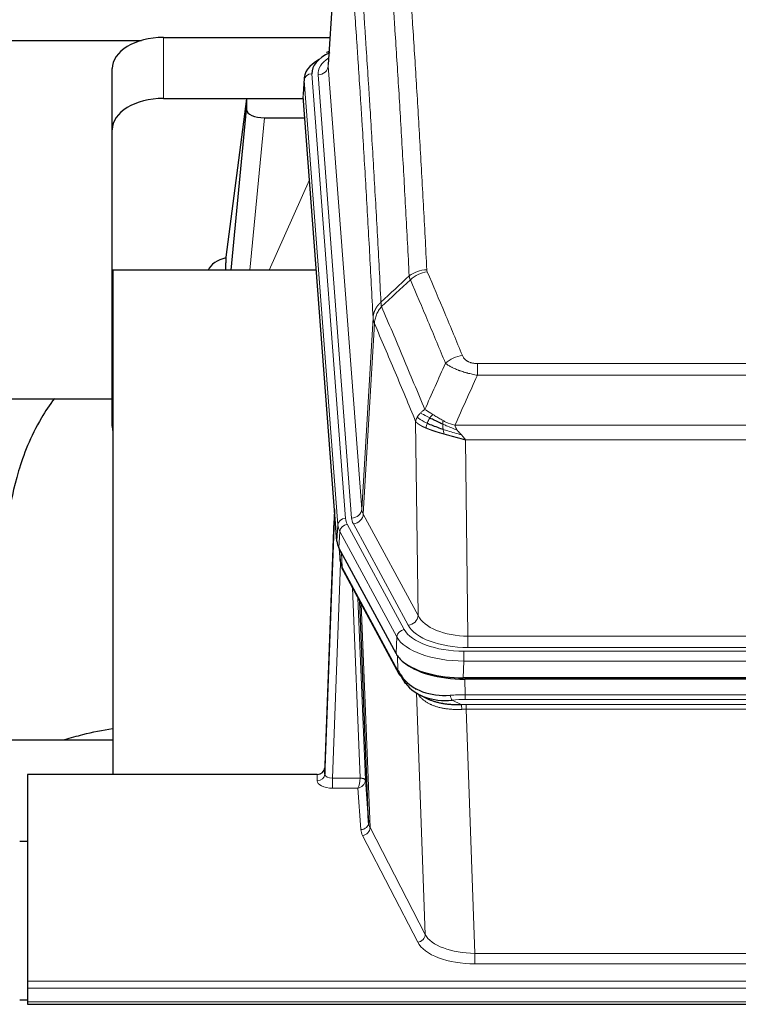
# Model space of a CAD drawing. Header units: inches. Extents: x 0 to 23760, y -13 to 16800.
# Tile 172 of 204: x 17453 to 17733, y 14093 to 14477. Entities that reach past the tile are written whole.
import ezdxf

# ---------------------------------------------------------------- set-up
doc = ezdxf.new("R2010")
doc.units = ezdxf.units.IN
doc.layers.add('254', color=7, linetype='Continuous', true_color=0xffffff)

msp = doc.modelspace()

# ---------------------------------------------------------------- linework, layer by layer
at = {"layer": '254', "color": 2, "linetype": 'Continuous', "lineweight": 25}
for p, q in [((17578.705, 14546.462), (17573.454, 14459.826)), ((17334.46, 14469.221), (17500.648, 14469.221)), ((17509.276, 14470.425), (17574.097, 14470.425)), ((17573.766, 14464.969), (17572.823, 14464.533)), ((17489.276, 14434.449), (17489.276, 14458.251)), ((17564.076, 14454.476), (17563.695, 14448.193)), ((17509.276, 14446.623), (17563.761, 14446.623)), ((17541.586, 14446.534), (17533.538, 14384.748)), ((17563.769, 14446.534), (17541.586, 14446.534)), ((17541.586, 14446.534), (17541.586, 14442.303)), ((17576.818, 14273.956), (17563.701, 14447.41)), ((17535.676, 14379.646), (17541.586, 14442.303)), ((17548.56, 14439.083), (17564.33, 14439.083)), ((17489.276, 14318.795), (17489.276, 14434.449)), ((17533.537, 14384.741), (17533.538, 14384.748)), ((17533.537, 14384.741), (17533.537, 14382.556)), ((17489.563, 14379.646), (17489.563, 14183.079)), ((17568.832, 14379.646), (17489.563, 14379.646)), ((17417.581, 14329.567), (17489.311, 14329.567)), ((17575.882, 14286.338), (17572.124, 14185.699)), ((17572.113, 14183.162), (17575.802, 14281.944)), ((17599.857, 14230.164), (17577.603, 14271.379)), ((17577.731, 14271.142), (17578.094, 14266.34)), ((17578.087, 14266.454), (17577.917, 14270.798)), ((17578.087, 14266.454), (17578.094, 14266.34)), ((17579.232, 14262.544), (17600.979, 14222.269)), ((17589.138, 14164.334), (17585.711, 14250.544)), ((17842.426, 14220.726), (17626.019, 14220.726)), ((17841.834, 14220.245), (17626.611, 14220.245)), ((17609.12, 14214.093), (17611.864, 14212.706)), ((17489.56, 14196.417), (17417.564, 14196.417)), ((17572.124, 14185.699), (17572.113, 14183.162)), ((17456.223, 14183.077), (17456.223, 14102.443)), ((17569.125, 14183.077), (17456.223, 14183.077)), ((17587.91, 14180.952), (17589.138, 14164.334)), ((17456.223, 14156.879), (17453.223, 14156.879)), ((17456.223, 14102.443), (17456.223, 14099.709)), ((17456.223, 14099.709), (17456.223, 14094.461)), ((17453.239, 14095.144), (17456.224, 14095.144)), ((17456.223, 14094.461), (17456.223, 14093.446)), ((17456.223, 14093.446), (18013.223, 14093.446))]:
    msp.add_line(p, q, dxfattribs=at)
at = {"layer": '254', "color": 110, "linetype": 'Continuous', "lineweight": 13}
for p, q in [((17578.707, 14545.84), (17573.459, 14459.251)), ((17509.276, 14446.623), (17509.276, 14470.425)), ((17573.459, 14459.251), (17586.525, 14286.478)), ((17564.081, 14453.689), (17563.701, 14447.41)), ((17577.192, 14280.329), (17564.081, 14453.689)), ((17567.075, 14456.259), (17580.186, 14282.899)), ((17569.467, 14455.824), (17582.533, 14283.051)), ((17548.56, 14439.083), (17542.953, 14379.647)), ((17550.365, 14379.647), (17566.161, 14414.869)), ((17586.525, 14286.478), (17590.902, 14361.154)), ((17591.458, 14358.821), (17587.106, 14284.569)), ((17631.551, 14343.273), (17836.894, 14343.273)), ((17631.551, 14338.71), (17631.551, 14343.273)), ((17836.894, 14338.71), (17631.551, 14338.71)), ((17608.458, 14245.026), (17607.501, 14320.676)), ((17622.82, 14319.23), (17845.625, 14319.23)), ((17841.513, 14313.486), (17626.933, 14313.486)), ((17626.933, 14313.486), (17627.901, 14236.991)), ((17604.582, 14241.217), (17583.231, 14280.76)), ((17587.106, 14284.569), (17608.458, 14245.026)), ((17576.818, 14273.956), (17577.192, 14280.329)), ((17577.976, 14277.751), (17577.603, 14271.379)), ((17600.15, 14236.686), (17577.976, 14277.751)), ((17580.883, 14280.608), (17603.057, 14239.542)), ((17577.733, 14271.138), (17578.087, 14266.454)), ((17578.654, 14269.432), (17578.873, 14263.874)), ((17578.237, 14265.482), (17575.106, 14181.631)), ((17578.873, 14263.874), (17600.62, 14223.599)), ((17585.912, 14181.717), (17582.89, 14255.769)), ((17585.017, 14251.829), (17587.91, 14180.952)), ((17586.256, 14249.534), (17589.724, 14162.323)), ((17599.857, 14230.164), (17600.15, 14236.686)), ((17627.901, 14232.577), (17627.901, 14236.991)), ((17627.901, 14236.991), (17840.544, 14236.991)), ((17626.312, 14231.153), (17842.133, 14231.153)), ((17626.312, 14227.248), (17626.312, 14231.153)), ((17840.544, 14232.577), (17627.901, 14232.577)), ((17600.62, 14223.599), (17600.443, 14229.235)), ((17626.312, 14227.248), (17626.019, 14220.726)), ((17842.133, 14227.248), (17626.312, 14227.248)), ((17626.611, 14220.245), (17626.802, 14214.154)), ((17611.209, 14120.709), (17607.773, 14214.848)), ((17621.778, 14212.06), (17625.231, 14210.315)), ((17626.802, 14212.288), (17626.802, 14214.154)), ((17626.802, 14214.154), (17841.643, 14214.154)), ((17841.643, 14212.288), (17626.802, 14212.288)), ((17627.144, 14208.48), (17627.144, 14210.346)), ((17627.144, 14210.346), (17841.301, 14210.346)), ((17627.144, 14208.48), (17630.618, 14113.305)), ((17841.301, 14208.48), (17627.144, 14208.48)), ((17569.115, 14180.63), (17569.125, 14183.077)), ((17575.106, 14181.631), (17575.106, 14177.715)), ((17575.106, 14181.631), (17585.911, 14181.631)), ((17575.106, 14177.715), (17584.948, 14177.715)), ((17586.142, 14161.567), (17584.948, 14177.715)), ((17589.724, 14162.323), (17611.209, 14120.709)), ((17608.3, 14117.645), (17586.815, 14159.26)), ((17630.618, 14113.305), (17630.618, 14109.204)), ((17630.618, 14113.305), (17837.828, 14113.305)), ((17837.828, 14109.204), (17630.618, 14109.204)), ((17456.223, 14102.443), (18013.223, 14102.443)), ((17456.223, 14099.709), (18013.223, 14099.709)), ((17456.223, 14094.461), (18013.223, 14094.461))]:
    msp.add_line(p, q, dxfattribs=at)
at = {"layer": '254', "color": 2, "linetype": 'Continuous', "lineweight": 25}
for centre, major_axis, ratio, start_param, end_param in [((17509.276, 14458.251), (-20, 0), 0.608706, 4.712389, 6.2831853), ((17591.095, 14453.972), (-27.03, 0.194), 0.4633579, 5.618257, 6.3212481), ((17591.095, 14456.633), (-24.034, 0.016), 0.461198, 5.4992389, 6.318352), ((17574.08, 14461.81), (1.258, -2.724), 0.6272114, 2.6666598, 3.1415983), ((17509.276, 14434.449), (-20, 0), 0.608706, 4.712389, 6.2831853), ((17548.613, 14442.327), (7.027, 0.031), 0.4617281, 3.1395348, 4.7027345), ((17536.417, 14377.567), (10.208, 0), 0.7029015, 1.8567446, 2.8477011), ((17536.417, 14186.177), (-10.152, 515.131), 0.0020796, 5.0973622, 5.1034662), ((17509.276, 14318.795), (-20, 0), 0.608706, 0, 0.1694742), ((17603.839, 14274.396), (27.037, 0.006), 0.4611335, 3.1763491, 3.3855005), ((17605.882, 14246.665), (-27.174, 22.247), 0.2659533, 0.2482949, 0.2802751), ((17604.732, 14275.941), (26.161, 11.46), 0.4493681, 3.0159633, 3.1613144), ((17582.585, 14264.765), (3.584, 1.776), 0.8816114, 2.7716102, 3.1419462), ((17626.077, 14233.211), (27.023, 0.034), 0.4619935, 3.3853572, 3.670307), ((17627.451, 14206.72), (-27.355, 20.182), 0.1876908, 0.3765826, 0.5974134), ((17626.637, 14232.72), (27.01, 0.015), 0.4618579, 3.6271853, 4.7111791), ((17626.077, 14233.211), (27.023, 0.034), 0.4619935, 3.670307, 4.7096668), ((17604.499, 14224.169), (3.52, 1.9), 0.8606628, 3.1415888, 3.5094104), ((17624.755, 14203.857), (-23.434, 19.972), 0.1471226, 0.3626514, 0.5834823), ((17606.275, 14221.488), (3.195, 2.407), 0.6715965, 2.6043549, 3.391291), ((17626.548, 14235.537), (25.329, 12.681), 0.6929209, 3.2824386, 4.1662755), ((17626.548, 14235.537), (23.359, 16.381), 0.7286412, 3.1732971, 4.057134), ((17604.376, 14213.997), (-3.388, -2.127), 0.8041825, 3.1410453, 3.3164277), ((17569.126, 14185.79), (3, 0.002), 0.9042699, 4.7116987, 6.2488686)]:
    msp.add_ellipse(centre, major_axis=major_axis, ratio=ratio, start_param=start_param, end_param=end_param, dxfattribs=at)
at = {"layer": '254', "color": 110, "linetype": 'Continuous', "lineweight": 13}
for centre, major_axis, ratio, start_param, end_param in [((17593.486, 14456.198), (-24.034, 0.016), 0.461198, 5.6862399, 6.318352), ((17569.467, 14459.372), (3.989, 0.302), 0.8864705, 4.6454478, 6.1638843), ((17567.075, 14453.598), (2.991, 0.226), 0.8864705, 1.5038552, 3.0222916), ((17611.856, 14371.525), (-9.987, -0.512), 0.8285973, 4.6699673, 5.4273767), ((17612.043, 14370.734), (-9.188, -3.948), 0.8056434, 4.3791539, 5.1247913), ((17625.704, 14338.272), (-9.245, -3.812), 0.7933159, 4.3962573, 5.1392153), ((17575.802, 14279.792), (0.214, 6.443), 0.0117452, 0.5090713, 1.2305416), ((17582.533, 14286.599), (3.989, 0.302), 0.8864705, 4.6454478, 6.1638843), ((17606.551, 14286.99), (20.038, 0.241), 0.4621297, 3.1708089, 3.3799603), ((17578.8, 14281.853), (2.998, -0.112), 0.4302668, 3.1576572, 3.7226285), ((17580.186, 14280.238), (2.991, 0.226), 0.8864705, 1.5038552, 3.0222916), ((17604.204, 14283.289), (24.033, 0.005), 0.4611335, 3.1763491, 3.3855005), ((17606.551, 14283.442), (24.033, 0.005), 0.4611335, 3.1763491, 3.3855005), ((17583.231, 14284.308), (3.52, 1.9), 0.8606628, 4.2773553, 5.7957917), ((17604.204, 14280.628), (-27.028, 0.171), 0.4605352, 0.0378207, 0.2469722), ((17580.883, 14277.947), (2.64, 1.425), 0.8606628, 1.1357626, 2.6541991), ((17605.882, 14246.665), (-27.538, 20.422), 0.1820491, 0.3394771, 0.3714575), ((17582.751, 14264.445), (3.52, 1.9), 0.8606628, 2.7414655, 3.1415888), ((17604.582, 14244.765), (3.52, 1.9), 0.8606628, 4.2773553, 5.7957917), ((17627.822, 14247.598), (-20.002, 0.126), 0.5302672, 0.2567917, 1.5781041), ((17603.057, 14236.881), (2.64, 1.425), 0.8606628, 1.1357626, 2.6541991), ((17626.364, 14242.25), (24.02, 0.03), 0.4619935, 3.3853572, 4.7096668), ((17627.822, 14244.05), (-24.002, 0.049), 0.477994, 0.2537759, 1.5750883), ((17626.364, 14239.589), (-27.018, 0.111), 0.4567867, 0.246464, 1.5707737), ((17604.499, 14224.169), (3.52, 1.9), 0.8606628, 2.7414655, 3.1415888), ((17627.451, 14206.72), (-27.015, 0.091), 0.2751837, 4.7373543, 4.9581852), ((17621.778, 14215.895), (-0.368, 3.983), 0.2964475, 2.0527062, 2.8396422), ((17627.451, 14202.884), (-23.017, 0.318), 0.4083138, 4.7462544, 4.9670852), ((17627.933, 14200.533), (-24.025, 0.387), 0.4081205, 4.7518285, 4.8316761), ((17625.231, 14206.479), (0.131, -3.998), 0.1099517, 2.0830946, 2.8518059), ((17627.933, 14196.698), (-20.023, 0.877), 0.5868265, 4.777515, 4.8573626), ((17569.115, 14183.253), (-3, 0.013), 0.8746179, 1.5745081, 3.1116779), ((17575.118, 14183.253), (3.004, 0.138), 0.5390598, 3.1127167, 4.683513), ((17584.948, 14180.339), (0.506, 2.997), 0.2740591, 3.694004, 5.2037138), ((17584.912, 14181.686), (-1.001, 0.011), 0.9036674, 3.0924533, 3.1882187), ((17585.911, 14180.77), (1.996, -0.13), 0.4297663, 0.0674602, 1.5988341), ((17585.912, 14180.856), (1.998, 0.082), 0.4302193, 0.0160628, 1.553239), ((17584.912, 14180.825), (2.996, 0.15), 0.8842154, 6.1784611, 6.2742266), ((17575.118, 14180.63), (6.003, 0.008), 0.4854373, 3.1388974, 4.7096937), ((17584.948, 14180.339), (2.669, 1.608), 0.8008031, 4.262859, 5.7725688), ((17586.142, 14164.191), (-2.992, -0.221), 0.8740585, 1.5062672, 3.1117425), ((17586.815, 14161.884), (-2.666, -1.376), 0.8484453, 1.1579292, 2.76165), ((17609.141, 14164.589), (-20.016, 0.121), 0.4848834, 0.0387668, 0.248091), ((17609.141, 14161.965), (-23.014, 0.002), 0.4845187, 0.0358431, 0.2451673), ((17608.3, 14120.269), (-2.666, -1.376), 0.8484453, 1.1579292, 2.76165), ((17630.624, 14122.979), (-20.013, 0.104), 0.483363, 0.2476114, 1.5729934), ((17630.624, 14120.355), (23.012, 0.004), 0.4845836, 3.3866449, 4.7120269)]:
    msp.add_ellipse(centre, major_axis=major_axis, ratio=ratio, start_param=start_param, end_param=end_param, dxfattribs=at)
for points, knots in [([(17599.897, 14562.466), (17600.455, 14555.846), (17601.555, 14542.356), (17603.163, 14521.372), (17604.205, 14506.882), (17604.976, 14495.828), (17605.358, 14490.254), (17605.737, 14484.609), (17605.988, 14480.831), (17606.113, 14478.934), (17606.737, 14469.409), (17607.228, 14461.668), (17607.953, 14449.873), (17608.193, 14445.911), (17608.669, 14437.928), (17608.905, 14433.907), (17609.607, 14421.754), (17610.528, 14405.312), (17611.418, 14388.393), (17611.856, 14379.815)], [0, 0, 0, 0, 0.125, 0.25, 0.375, 0.375, 0.4375, 0.46875, 0.46875, 0.5, 0.5, 0.625, 0.625, 0.6875, 0.6875, 0.75, 0.75, 0.875, 1, 1, 1, 1]), ([(17604.988, 14377.438), (17604.55, 14386.007), (17603.658, 14402.906), (17602.736, 14419.328), (17602.033, 14431.467), (17601.797, 14435.483), (17601.321, 14443.457), (17601.081, 14447.414), (17600.354, 14459.195), (17599.862, 14466.928), (17599.238, 14476.441), (17599.113, 14478.336), (17598.861, 14482.11), (17598.482, 14487.748), (17598.099, 14493.315), (17597.328, 14504.357), (17596.284, 14518.829), (17594.674, 14539.79), (17593.572, 14553.264), (17593.014, 14559.877)], [0, 0, 0, 0, 0.125, 0.25, 0.25, 0.3125, 0.3125, 0.375, 0.375, 0.5, 0.5, 0.53125, 0.53125, 0.5625, 0.625, 0.625, 0.75, 0.875, 1, 1, 1, 1]), ([(17581.762, 14552.456), (17582.334, 14545.765), (17583.461, 14532.123), (17585.106, 14510.881), (17586.173, 14496.202), (17586.961, 14484.999), (17587.352, 14479.348), (17587.804, 14472.671), (17587.996, 14469.791), (17588.124, 14467.867), (17588.188, 14466.903), (17588.507, 14462.073), (17588.887, 14456.23), (17589.325, 14449.33), (17589.511, 14446.355), (17589.635, 14444.368), (17589.697, 14443.372), (17590.253, 14434.394), (17591.226, 14418.186), (17592.637, 14393.134), (17593.545, 14375.938), (17593.991, 14367.216)], [0, 0, 0, 0, 0.125, 0.25, 0.375, 0.375, 0.4375, 0.46875, 0.484375, 0.484375, 0.5, 0.5, 0.5625, 0.59375, 0.609375, 0.609375, 0.625, 0.625, 0.75, 0.875, 1, 1, 1, 1]), ([(17590.902, 14361.154), (17590.457, 14369.849), (17589.551, 14386.99), (17588.144, 14411.965), (17587.174, 14428.122), (17586.62, 14437.073), (17586.558, 14438.066), (17586.434, 14440.047), (17586.248, 14443.013), (17585.812, 14449.892), (17585.433, 14455.718), (17585.115, 14460.533), (17585.051, 14461.494), (17584.924, 14463.413), (17584.732, 14466.284), (17584.281, 14472.941), (17583.891, 14478.575), (17583.105, 14489.746), (17582.042, 14504.382), (17580.401, 14525.563), (17579.277, 14539.168), (17578.707, 14545.84)], [0, 0, 0, 0, 0.125, 0.25, 0.375, 0.375, 0.390625, 0.390625, 0.40625, 0.4375, 0.5, 0.5, 0.515625, 0.515625, 0.53125, 0.5625, 0.625, 0.625, 0.75, 0.875, 1, 1, 1, 1]), ([(17612.043, 14379.02), (17611.987, 14379.151), (17611.944, 14379.282), (17611.881, 14379.547), (17611.863, 14379.68), (17611.856, 14379.815)], [0, 0, 0, 0, 0.5, 0.5, 1, 1, 1, 1]), ([(17612.043, 14379.02), (17614.329, 14373.679), (17616.61, 14368.292), (17620.025, 14360.144), (17621.163, 14357.417), (17623.435, 14351.939), (17624.57, 14349.189), (17625.704, 14346.428)], [0, 0, 0, 0, 0.5, 0.5, 0.75, 0.75, 1, 1, 1, 1]), ([(17619.124, 14343.37), (17617.989, 14346.129), (17616.852, 14348.876), (17614.577, 14354.349), (17613.438, 14357.074), (17610.019, 14365.215), (17607.735, 14370.597), (17605.447, 14375.933)], [0, 0, 0, 0, 0.25, 0.25, 0.5, 0.5, 1, 1, 1, 1]), ([(17590.902, 14361.154), (17590.903, 14361.169), (17590.905, 14361.199), (17590.908, 14361.244), (17590.911, 14361.289), (17590.915, 14361.334), (17590.918, 14361.379), (17590.922, 14361.423), (17590.927, 14361.468), (17590.931, 14361.513), (17590.936, 14361.558), (17590.941, 14361.602), (17590.947, 14361.647), (17590.952, 14361.692), (17590.958, 14361.736), (17590.964, 14361.781), (17590.971, 14361.826), (17590.977, 14361.87), (17590.984, 14361.915), (17590.991, 14361.959), (17590.998, 14362.004), (17591.006, 14362.048), (17591.014, 14362.093), (17591.022, 14362.137), (17591.03, 14362.181), (17591.039, 14362.226), (17591.048, 14362.27), (17591.057, 14362.314), (17591.066, 14362.358), (17591.076, 14362.403), (17591.086, 14362.447), (17591.096, 14362.491), (17591.106, 14362.535), (17591.117, 14362.579), (17591.128, 14362.623), (17591.139, 14362.667), (17591.15, 14362.711), (17591.162, 14362.755), (17591.174, 14362.798), (17591.186, 14362.842), (17591.198, 14362.886), (17591.211, 14362.929), (17591.224, 14362.973), (17591.237, 14363.016), (17591.25, 14363.06), (17591.264, 14363.103), (17591.278, 14363.147), (17591.292, 14363.19), (17591.306, 14363.233), (17591.321, 14363.276), (17591.336, 14363.32), (17591.351, 14363.363), (17591.366, 14363.406), (17591.381, 14363.449), (17591.397, 14363.492), (17591.413, 14363.534), (17591.43, 14363.577), (17591.446, 14363.62), (17591.463, 14363.662), (17591.48, 14363.705), (17591.497, 14363.747), (17591.515, 14363.79), (17591.532, 14363.832), (17591.55, 14363.874), (17591.568, 14363.917), (17591.587, 14363.959), (17591.606, 14364.001), (17591.624, 14364.043), (17591.644, 14364.085), (17591.663, 14364.126), (17591.683, 14364.168), (17591.702, 14364.21), (17591.722, 14364.251), (17591.743, 14364.293), (17591.763, 14364.334), (17591.784, 14364.375), (17591.811, 14364.429), (17591.845, 14364.494), (17591.886, 14364.57), (17591.927, 14364.647), (17591.97, 14364.723), (17592.013, 14364.799), (17592.057, 14364.875), (17592.102, 14364.95), (17592.148, 14365.025), (17592.194, 14365.099), (17592.241, 14365.174), (17592.289, 14365.247), (17592.338, 14365.321), (17592.387, 14365.394), (17592.437, 14365.467), (17592.488, 14365.54), (17592.54, 14365.612), (17592.592, 14365.683), (17592.645, 14365.755), (17592.699, 14365.826), (17592.754, 14365.896), (17592.809, 14365.967), (17592.865, 14366.036), (17592.922, 14366.106), (17592.98, 14366.175), (17593.038, 14366.243), (17593.097, 14366.311), (17593.156, 14366.379), (17593.217, 14366.446), (17593.278, 14366.513), (17593.339, 14366.579), (17593.401, 14366.645), (17593.464, 14366.71), (17593.528, 14366.775), (17593.592, 14366.84), (17593.657, 14366.904), (17593.723, 14366.967), (17593.789, 14367.03), (17593.856, 14367.093), (17593.923, 14367.155), (17593.969, 14367.196), (17593.991, 14367.216)], [0, 0, 0, 0, 0.0066687, 0.0133374, 0.0200061, 0.0266746, 0.0333432, 0.0400116, 0.0466801, 0.0533484, 0.0600168, 0.066685, 0.0733532, 0.0800214, 0.0866895, 0.0933575, 0.1000255, 0.1066935, 0.1133614, 0.1200292, 0.126697, 0.1333647, 0.1400324, 0.1467001, 0.1533676, 0.1600352, 0.1667026, 0.1733701, 0.1800374, 0.1867047, 0.193372, 0.2000392, 0.2067064, 0.2133735, 0.2200405, 0.2267075, 0.2333745, 0.2400414, 0.2467082, 0.253375, 0.2600418, 0.2667085, 0.2733751, 0.2800417, 0.2867082, 0.2933747, 0.3000412, 0.3067075, 0.3133739, 0.3200401, 0.3267064, 0.3333725, 0.3400387, 0.3467047, 0.3533708, 0.3600367, 0.3667026, 0.3733685, 0.3800343, 0.3867001, 0.3933658, 0.4000315, 0.4066971, 0.4133626, 0.4200281, 0.4266936, 0.433359, 0.4400243, 0.4466896, 0.4533549, 0.4600201, 0.4666852, 0.4733503, 0.4800154, 0.4866804, 0.4933453, 0.5000102, 0.5125098, 0.5250093, 0.5375088, 0.5500082, 0.5625077, 0.5750071, 0.5875066, 0.600006, 0.6125054, 0.6250049, 0.6375043, 0.6500037, 0.6625032, 0.6750026, 0.6875021, 0.7000016, 0.7125011, 0.7250006, 0.7375001, 0.7499997, 0.7624993, 0.7749989, 0.7874985, 0.7999982, 0.812498, 0.8249977, 0.8374975, 0.8499974, 0.8624973, 0.8749972, 0.8874972, 0.8999973, 0.9124974, 0.9249976, 0.9374978, 0.9499981, 0.9624985, 0.9749989, 0.9874994, 1, 1, 1, 1]), ([(17591.458, 14358.821), (17591.479, 14359.404), (17591.557, 14359.992), (17591.821, 14361.158), (17592.007, 14361.737), (17592.478, 14362.869), (17592.763, 14363.422), (17593.422, 14364.485), (17593.795, 14364.996), (17594.203, 14365.479)], [0, 0, 0, 0, 0.25, 0.25, 0.5, 0.5, 0.75, 0.75, 1, 1, 1, 1]), ([(17594.203, 14365.479), (17594.128, 14365.773), (17594.086, 14366.075), (17594.028, 14366.665), (17594.012, 14366.953), (17593.991, 14367.216)], [0, 0, 0, 0, 0.5, 0.5, 1, 1, 1, 1]), ([(17594.203, 14365.479), (17597.025, 14358.924), (17599.841, 14352.3), (17604.055, 14342.26), (17605.458, 14338.896), (17608.26, 14332.135), (17609.659, 14328.737), (17611.057, 14325.322)], [0, 0, 0, 0, 0.5, 0.5, 0.75, 0.75, 1, 1, 1, 1]), ([(17591.458, 14358.821), (17591.453, 14358.833), (17591.443, 14358.859), (17591.428, 14358.897), (17591.413, 14358.936), (17591.397, 14358.975), (17591.382, 14359.015), (17591.367, 14359.056), (17591.351, 14359.097), (17591.336, 14359.139), (17591.321, 14359.181), (17591.305, 14359.224), (17591.29, 14359.268), (17591.274, 14359.313), (17591.259, 14359.358), (17591.244, 14359.403), (17591.229, 14359.449), (17591.214, 14359.496), (17591.199, 14359.544), (17591.184, 14359.592), (17591.17, 14359.641), (17591.155, 14359.69), (17591.141, 14359.74), (17591.127, 14359.79), (17591.113, 14359.842), (17591.099, 14359.894), (17591.086, 14359.946), (17591.065, 14360.03), (17591.039, 14360.143), (17591.011, 14360.28), (17590.987, 14360.407), (17590.968, 14360.524), (17590.952, 14360.631), (17590.939, 14360.728), (17590.929, 14360.815), (17590.921, 14360.892), (17590.915, 14360.959), (17590.911, 14361.016), (17590.907, 14361.063), (17590.905, 14361.1), (17590.903, 14361.127), (17590.902, 14361.144), (17590.902, 14361.152), (17590.902, 14361.154)], [0, 0, 0, 0, 0.0155037, 0.0313049, 0.0474035, 0.0637997, 0.0804935, 0.097485, 0.1147743, 0.1323613, 0.1502462, 0.1684289, 0.1869096, 0.2056883, 0.224765, 0.2441397, 0.2638126, 0.2837835, 0.3040527, 0.32462, 0.3454856, 0.3666494, 0.3881116, 0.409872, 0.4319308, 0.454288, 0.4769435, 0.4998975, 0.5635611, 0.6228928, 0.6778927, 0.7285606, 0.7748966, 0.8169007, 0.8545729, 0.8879131, 0.9169214, 0.9415977, 0.9619421, 0.9779545, 0.989635, 0.9969835, 1, 1, 1, 1]), ([(17607.501, 14320.676), (17606.17, 14323.917), (17604.838, 14327.142), (17602.17, 14333.562), (17600.834, 14336.757), (17596.824, 14346.293), (17594.144, 14352.588), (17591.458, 14358.821)], [0, 0, 0, 0, 0.25, 0.25, 0.5, 0.5, 1, 1, 1, 1]), ([(17631.551, 14343.273), (17631.369, 14343.273), (17631.186, 14343.278), (17630.823, 14343.297), (17630.643, 14343.311), (17630.287, 14343.349), (17630.112, 14343.373), (17629.765, 14343.431), (17629.594, 14343.466), (17629.383, 14343.516), (17629.341, 14343.526), (17629.258, 14343.548), (17629.133, 14343.581), (17629.012, 14343.616), (17628.773, 14343.691), (17628.465, 14343.8), (17628.178, 14343.927), (17628.005, 14344.012), (17627.97, 14344.03), (17627.902, 14344.065), (17627.869, 14344.083), (17627.769, 14344.137), (17627.704, 14344.174), (17627.514, 14344.287), (17627.395, 14344.366), (17627.168, 14344.528), (17627.061, 14344.612), (17626.858, 14344.785), (17626.763, 14344.874), (17626.65, 14344.988), (17626.628, 14345.01), (17626.584, 14345.057), (17626.562, 14345.08), (17626.498, 14345.15), (17626.457, 14345.197), (17626.339, 14345.338), (17626.265, 14345.434), (17626.128, 14345.628), (17626.065, 14345.725), (17625.888, 14346.022), (17625.788, 14346.223), (17625.704, 14346.428)], [0, 0, 0, 0, 0.0625, 0.0625, 0.125, 0.125, 0.1875, 0.1875, 0.25, 0.25, 0.265625, 0.265625, 0.28125, 0.3125, 0.3125, 0.375, 0.4375, 0.4375, 0.453125, 0.453125, 0.46875, 0.46875, 0.5, 0.5, 0.5625, 0.5625, 0.625, 0.625, 0.6875, 0.6875, 0.703125, 0.703125, 0.71875, 0.71875, 0.75, 0.75, 0.8125, 0.8125, 0.875, 0.875, 1, 1, 1, 1]), ([(17631.551, 14338.71), (17631.217, 14338.77), (17630.883, 14338.834), (17630.22, 14338.967), (17629.892, 14339.037), (17628.916, 14339.254), (17628.279, 14339.41), (17627.576, 14339.599), (17627.498, 14339.62), (17627.343, 14339.663), (17627.265, 14339.685), (17627.034, 14339.75), (17626.881, 14339.794), (17626.426, 14339.927), (17625.831, 14340.11), (17625.258, 14340.302), (17624.837, 14340.449), (17624.629, 14340.523), (17624.423, 14340.599), (17624.287, 14340.649), (17624.219, 14340.675), (17623.613, 14340.905), (17623.106, 14341.116), (17622.386, 14341.439), (17622.154, 14341.548), (17621.815, 14341.714), (17621.704, 14341.77), (17621.486, 14341.882), (17621.378, 14341.938), (17620.851, 14342.22), (17620.463, 14342.448), (17619.748, 14342.906), (17619.422, 14343.137), (17619.124, 14343.37)], [0, 0, 0, 0, 0.0625, 0.0625, 0.125, 0.125, 0.25, 0.25, 0.265625, 0.265625, 0.28125, 0.28125, 0.3125, 0.3125, 0.375, 0.4375, 0.4375, 0.46875, 0.484375, 0.484375, 0.5, 0.5, 0.625, 0.625, 0.6875, 0.6875, 0.71875, 0.71875, 0.75, 0.75, 0.875, 0.875, 1, 1, 1, 1]), ([(17608.14, 14322.389), (17608.296, 14322.664), (17608.476, 14322.936), (17608.88, 14323.467), (17609.105, 14323.727), (17609.35, 14323.977)], [0, 0, 0, 0, 0.5, 0.5, 1, 1, 1, 1]), ([(17609.35, 14323.977), (17609.596, 14324.221), (17609.863, 14324.457), (17610.433, 14324.907), (17610.737, 14325.121), (17611.057, 14325.322)], [0, 0, 0, 0, 0.5, 0.5, 1, 1, 1, 1]), ([(17613.008, 14322.047), (17612.637, 14322.234), (17612.28, 14322.417), (17610.92, 14323.122), (17610.049, 14323.595), (17609.35, 14323.977)], [0, 0, 0, 0, 0.25, 0.25, 1, 1, 1, 1]), ([(17614.233, 14323.427), (17613.934, 14323.621), (17613.643, 14323.809), (17612.517, 14324.529), (17611.75, 14324.995), (17611.057, 14325.322)], [0, 0, 0, 0, 0.25, 0.25, 1, 1, 1, 1]), ([(17613.008, 14322.047), (17613.107, 14322.202), (17613.208, 14322.349), (17613.465, 14322.693), (17613.623, 14322.877), (17613.933, 14323.193), (17614.087, 14323.325), (17614.233, 14323.427)], [0, 0, 0, 0, 0.25, 0.25, 0.625, 0.625, 1, 1, 1, 1]), ([(17618.202, 14321.019), (17618.022, 14321.115), (17617.843, 14321.212), (17617.136, 14321.607), (17616.621, 14321.913), (17615.627, 14322.527), (17615.148, 14322.834), (17614.534, 14323.232), (17614.382, 14323.33), (17614.233, 14323.427)], [0, 0, 0, 0, 0.125, 0.125, 0.5, 0.5, 0.875, 0.875, 1, 1, 1, 1]), ([(17607.501, 14320.676), (17607.558, 14320.962), (17607.64, 14321.249), (17607.853, 14321.822), (17607.985, 14322.107), (17608.14, 14322.389)], [0, 0, 0, 0, 0.5, 0.5, 1, 1, 1, 1]), ([(17611.532, 14318.128), (17611.521, 14318.133), (17611.498, 14318.143), (17611.463, 14318.157), (17611.427, 14318.173), (17611.391, 14318.188), (17611.355, 14318.203), (17611.319, 14318.219), (17611.282, 14318.235), (17611.244, 14318.251), (17611.207, 14318.268), (17611.169, 14318.284), (17611.13, 14318.301), (17611.091, 14318.319), (17611.052, 14318.336), (17611.013, 14318.353), (17610.973, 14318.371), (17610.933, 14318.389), (17610.892, 14318.408), (17610.852, 14318.426), (17610.811, 14318.445), (17610.769, 14318.464), (17610.728, 14318.483), (17610.686, 14318.503), (17610.644, 14318.522), (17610.601, 14318.542), (17610.559, 14318.562), (17610.516, 14318.583), (17610.472, 14318.604), (17610.429, 14318.624), (17610.385, 14318.646), (17610.341, 14318.667), (17610.297, 14318.689), (17610.253, 14318.711), (17610.209, 14318.733), (17610.164, 14318.755), (17610.119, 14318.778), (17610.074, 14318.801), (17610.029, 14318.824), (17609.984, 14318.848), (17609.938, 14318.871), (17609.893, 14318.895), (17609.847, 14318.919), (17609.801, 14318.944), (17609.756, 14318.969), (17609.71, 14318.994), (17609.664, 14319.019), (17609.618, 14319.044), (17609.571, 14319.07), (17609.525, 14319.096), (17609.479, 14319.123), (17609.433, 14319.149), (17609.387, 14319.176), (17609.34, 14319.203), (17609.294, 14319.231), (17609.248, 14319.258), (17609.202, 14319.286), (17609.156, 14319.314), (17609.11, 14319.343), (17609.064, 14319.372), (17609.018, 14319.401), (17608.972, 14319.43), (17608.926, 14319.46), (17608.881, 14319.49), (17608.835, 14319.52), (17608.79, 14319.55), (17608.745, 14319.581), (17608.7, 14319.612), (17608.655, 14319.643), (17608.61, 14319.675), (17608.566, 14319.707), (17608.522, 14319.739), (17608.478, 14319.771), (17608.434, 14319.804), (17608.391, 14319.837), (17608.348, 14319.87), (17608.305, 14319.904), (17608.262, 14319.938), (17608.22, 14319.972), (17608.178, 14320.006), (17608.137, 14320.041), (17608.096, 14320.076), (17608.055, 14320.111), (17608.015, 14320.147), (17607.975, 14320.183), (17607.935, 14320.219), (17607.896, 14320.255), (17607.857, 14320.292), (17607.819, 14320.329), (17607.782, 14320.367), (17607.745, 14320.404), (17607.708, 14320.442), (17607.672, 14320.481), (17607.637, 14320.519), (17607.602, 14320.558), (17607.567, 14320.597), (17607.534, 14320.636), (17607.512, 14320.663), (17607.501, 14320.676)], [0, 0, 0, 0, 0.0060657, 0.012223, 0.0184718, 0.0248123, 0.0312443, 0.0377679, 0.0443831, 0.0510899, 0.0578883, 0.0647782, 0.0717598, 0.0788329, 0.0859977, 0.093254, 0.1006019, 0.1080414, 0.1155725, 0.1231952, 0.1309095, 0.1387154, 0.1466129, 0.1546019, 0.1626826, 0.1708549, 0.1791188, 0.1874742, 0.1959213, 0.20446, 0.2130903, 0.2218121, 0.2306256, 0.2395307, 0.2485274, 0.2576156, 0.2667955, 0.276067, 0.2854301, 0.2948848, 0.3044311, 0.314069, 0.3237985, 0.3336196, 0.3435324, 0.3535367, 0.3636326, 0.3738202, 0.3840993, 0.3944701, 0.4049324, 0.4154864, 0.426132, 0.4368691, 0.4476979, 0.4586183, 0.4696303, 0.480734, 0.4919292, 0.503216, 0.5145945, 0.5260645, 0.5376262, 0.5492795, 0.5610244, 0.5728609, 0.584789, 0.5968087, 0.60892, 0.621123, 0.6334175, 0.6458037, 0.6582815, 0.6708509, 0.6835119, 0.6962645, 0.7091087, 0.7220445, 0.735072, 0.748191, 0.7614017, 0.774704, 0.7880979, 0.8015834, 0.8151605, 0.8288293, 0.8425896, 0.8564416, 0.8703852, 0.8844204, 0.8985472, 0.9127656, 0.9270756, 0.9414773, 0.9559705, 0.9705554, 0.9852319, 1, 1, 1, 1]), ([(17612.023, 14319.974), (17611.588, 14320.177), (17611.178, 14320.381), (17609.648, 14321.197), (17608.752, 14321.805), (17608.14, 14322.389)], [0, 0, 0, 0, 0.25, 0.25, 1, 1, 1, 1]), ([(17611.532, 14318.128), (17611.568, 14318.308), (17611.611, 14318.513), (17611.716, 14318.959), (17611.779, 14319.201), (17611.905, 14319.623), (17611.961, 14319.797), (17612.023, 14319.974)], [0, 0, 0, 0, 0.375, 0.375, 0.75, 0.75, 1, 1, 1, 1]), ([(17612.023, 14319.974), (17612.053, 14320.062), (17612.086, 14320.151), (17612.22, 14320.508), (17612.333, 14320.779), (17612.583, 14321.307), (17612.719, 14321.565), (17612.91, 14321.889), (17612.959, 14321.969), (17613.008, 14322.047)], [0, 0, 0, 0, 0.125, 0.125, 0.5, 0.5, 0.875, 0.875, 1, 1, 1, 1]), ([(17618.052, 14319.65), (17618.05, 14319.805), (17618.052, 14319.952), (17618.065, 14320.296), (17618.081, 14320.479), (17618.129, 14320.792), (17618.162, 14320.921), (17618.202, 14321.019)], [0, 0, 0, 0, 0.25, 0.25, 0.625, 0.625, 1, 1, 1, 1]), ([(17623.691, 14317.332), (17622.28, 14317.854), (17620.844, 14318.437), (17618.973, 14319.242), (17618.509, 14319.445), (17618.052, 14319.65)], [0, 0, 0, 0, 0.75, 0.75, 1, 1, 1, 1]), ([(17618.22, 14317.589), (17618.208, 14317.676), (17618.197, 14317.764), (17618.152, 14318.117), (17618.123, 14318.385), (17618.079, 14318.911), (17618.064, 14319.168), (17618.054, 14319.493), (17618.053, 14319.572), (17618.052, 14319.65)], [0, 0, 0, 0, 0.125, 0.125, 0.5, 0.5, 0.875, 0.875, 1, 1, 1, 1]), ([(17622.82, 14319.23), (17621.6, 14319.496), (17620.423, 14319.938), (17618.93, 14320.642), (17618.562, 14320.827), (17618.202, 14321.019)], [0, 0, 0, 0, 0.75, 0.75, 1, 1, 1, 1]), ([(17623.691, 14317.332), (17623.572, 14317.489), (17623.462, 14317.647), (17623.214, 14318.041), (17623.088, 14318.278), (17622.902, 14318.753), (17622.841, 14318.991), (17622.82, 14319.23)], [0, 0, 0, 0, 0.25, 0.25, 0.625, 0.625, 1, 1, 1, 1]), ([(17618.535, 14315.796), (17618.513, 14315.802), (17618.469, 14315.815), (17618.403, 14315.834), (17618.337, 14315.852), (17618.271, 14315.871), (17618.205, 14315.89), (17618.139, 14315.909), (17618.073, 14315.928), (17618.007, 14315.947), (17617.94, 14315.966), (17617.874, 14315.985), (17617.807, 14316.004), (17617.741, 14316.024), (17617.674, 14316.043), (17617.608, 14316.062), (17617.541, 14316.082), (17617.474, 14316.101), (17617.408, 14316.121), (17617.341, 14316.14), (17617.274, 14316.16), (17617.207, 14316.179), (17617.14, 14316.199), (17617.073, 14316.219), (17617.006, 14316.239), (17616.94, 14316.258), (17616.873, 14316.278), (17616.806, 14316.298), (17616.739, 14316.318), (17616.671, 14316.338), (17616.604, 14316.359), (17616.537, 14316.379), (17616.47, 14316.399), (17616.403, 14316.419), (17616.336, 14316.44), (17616.269, 14316.46), (17616.202, 14316.481), (17616.135, 14316.501), (17616.068, 14316.522), (17616.001, 14316.542), (17615.933, 14316.563), (17615.866, 14316.584), (17615.799, 14316.605), (17615.732, 14316.626), (17615.665, 14316.647), (17615.598, 14316.668), (17615.531, 14316.689), (17615.464, 14316.71), (17615.397, 14316.731), (17615.33, 14316.752), (17615.263, 14316.774), (17615.196, 14316.795), (17615.13, 14316.817), (17615.063, 14316.838), (17614.996, 14316.86), (17614.929, 14316.882), (17614.863, 14316.903), (17614.796, 14316.925), (17614.73, 14316.947), (17614.663, 14316.969), (17614.597, 14316.991), (17614.53, 14317.013), (17614.464, 14317.035), (17614.398, 14317.057), (17614.332, 14317.079), (17614.265, 14317.102), (17614.199, 14317.124), (17614.133, 14317.147), (17614.068, 14317.169), (17614.002, 14317.192), (17613.936, 14317.214), (17613.87, 14317.237), (17613.805, 14317.26), (17613.74, 14317.283), (17613.674, 14317.306), (17613.609, 14317.329), (17613.544, 14317.352), (17613.479, 14317.375), (17613.414, 14317.398), (17613.349, 14317.421), (17613.284, 14317.445), (17613.22, 14317.468), (17613.155, 14317.492), (17613.091, 14317.515), (17613.027, 14317.539), (17612.963, 14317.563), (17612.899, 14317.586), (17612.835, 14317.61), (17612.771, 14317.634), (17612.708, 14317.658), (17612.644, 14317.682), (17612.581, 14317.706), (17612.518, 14317.73), (17612.455, 14317.755), (17612.392, 14317.779), (17612.33, 14317.804), (17612.267, 14317.828), (17612.205, 14317.853), (17612.143, 14317.877), (17612.081, 14317.902), (17612.019, 14317.927), (17611.958, 14317.952), (17611.896, 14317.977), (17611.835, 14318.002), (17611.774, 14318.027), (17611.713, 14318.052), (17611.653, 14318.077), (17611.592, 14318.102), (17611.552, 14318.119), (17611.532, 14318.128)], [0, 0, 0, 0, 0.0082024, 0.0164263, 0.0246716, 0.0329384, 0.0412265, 0.0495362, 0.0578672, 0.0662198, 0.0745938, 0.0829892, 0.0914062, 0.0998446, 0.1083045, 0.1167859, 0.1252887, 0.1338131, 0.1423589, 0.1509263, 0.1595151, 0.1681255, 0.1767574, 0.1854108, 0.1940858, 0.2027822, 0.2115002, 0.2202398, 0.2290008, 0.2377835, 0.2465876, 0.2554134, 0.2642606, 0.2731295, 0.2820199, 0.2909319, 0.2998654, 0.3088206, 0.3177973, 0.3267956, 0.3358154, 0.3448569, 0.35392, 0.3630047, 0.3721109, 0.3812388, 0.3903883, 0.3995594, 0.4087522, 0.4179665, 0.4272025, 0.4364601, 0.4457393, 0.4550402, 0.4643627, 0.4737069, 0.4830727, 0.4924601, 0.5018692, 0.5113, 0.5207524, 0.5302265, 0.5397222, 0.5492397, 0.5587788, 0.5683395, 0.577922, 0.5875261, 0.5971519, 0.6067994, 0.6164686, 0.6261595, 0.6358721, 0.6456064, 0.6553624, 0.6651401, 0.6749395, 0.6847606, 0.6946034, 0.704468, 0.7143542, 0.7242622, 0.734192, 0.7441434, 0.7541166, 0.7641115, 0.7741282, 0.7841666, 0.7942268, 0.8043087, 0.8144123, 0.8245377, 0.8346848, 0.8448538, 0.8550444, 0.8652568, 0.875491, 0.885747, 0.8960247, 0.9063242, 0.9166455, 0.9269886, 0.9373534, 0.9477401, 0.9581485, 0.9685787, 0.9790306, 0.9895044, 1, 1, 1, 1]), ([(17618.535, 14315.796), (17618.502, 14315.967), (17618.463, 14316.164), (17618.381, 14316.596), (17618.338, 14316.831), (17618.271, 14317.244), (17618.245, 14317.415), (17618.22, 14317.589)], [0, 0, 0, 0, 0.375, 0.375, 0.75, 0.75, 1, 1, 1, 1]), ([(17625.362, 14315.434), (17623.589, 14315.938), (17621.76, 14316.469), (17619.386, 14317.21), (17618.798, 14317.398), (17618.22, 14317.589)], [0, 0, 0, 0, 0.75, 0.75, 1, 1, 1, 1]), ([(17626.933, 14313.486), (17626.911, 14313.493), (17626.866, 14313.505), (17626.8, 14313.524), (17626.733, 14313.543), (17626.667, 14313.562), (17626.6, 14313.581), (17626.533, 14313.6), (17626.466, 14313.619), (17626.399, 14313.638), (17626.332, 14313.656), (17626.265, 14313.675), (17626.197, 14313.694), (17626.13, 14313.713), (17626.062, 14313.732), (17625.994, 14313.751), (17625.927, 14313.77), (17625.859, 14313.789), (17625.791, 14313.808), (17625.723, 14313.827), (17625.654, 14313.846), (17625.586, 14313.865), (17625.518, 14313.883), (17625.449, 14313.902), (17625.381, 14313.921), (17625.312, 14313.94), (17625.243, 14313.959), (17625.175, 14313.978), (17625.106, 14313.997), (17625.037, 14314.016), (17624.968, 14314.035), (17624.898, 14314.054), (17624.829, 14314.073), (17624.76, 14314.092), (17624.69, 14314.111), (17624.621, 14314.13), (17624.551, 14314.149), (17624.482, 14314.168), (17624.412, 14314.187), (17624.342, 14314.206), (17624.272, 14314.225), (17624.202, 14314.244), (17624.132, 14314.263), (17624.062, 14314.282), (17623.992, 14314.302), (17623.922, 14314.321), (17623.851, 14314.34), (17623.781, 14314.359), (17623.71, 14314.378), (17623.64, 14314.397), (17623.569, 14314.416), (17623.499, 14314.435), (17623.428, 14314.455), (17623.357, 14314.474), (17623.286, 14314.493), (17623.215, 14314.512), (17623.144, 14314.531), (17623.073, 14314.551), (17623.002, 14314.57), (17622.931, 14314.589), (17622.86, 14314.608), (17622.789, 14314.628), (17622.717, 14314.647), (17622.646, 14314.666), (17622.574, 14314.686), (17622.503, 14314.705), (17622.431, 14314.724), (17622.36, 14314.744), (17622.288, 14314.763), (17622.217, 14314.782), (17622.145, 14314.802), (17622.073, 14314.821), (17622.001, 14314.841), (17621.93, 14314.86), (17621.858, 14314.88), (17621.786, 14314.899), (17621.714, 14314.919), (17621.642, 14314.938), (17621.57, 14314.958), (17621.498, 14314.977), (17621.426, 14314.997), (17621.354, 14315.016), (17621.282, 14315.036), (17621.209, 14315.056), (17621.137, 14315.075), (17621.065, 14315.095), (17620.993, 14315.115), (17620.921, 14315.134), (17620.848, 14315.154), (17620.776, 14315.174), (17620.704, 14315.193), (17620.632, 14315.213), (17620.559, 14315.233), (17620.487, 14315.253), (17620.415, 14315.273), (17620.342, 14315.292), (17620.27, 14315.312), (17620.198, 14315.332), (17620.125, 14315.352), (17620.053, 14315.372), (17619.98, 14315.392), (17619.908, 14315.412), (17619.836, 14315.432), (17619.763, 14315.452), (17619.691, 14315.472), (17619.619, 14315.492), (17619.546, 14315.512), (17619.474, 14315.532), (17619.402, 14315.553), (17619.329, 14315.573), (17619.257, 14315.593), (17619.185, 14315.613), (17619.112, 14315.633), (17619.04, 14315.654), (17618.968, 14315.674), (17618.896, 14315.694), (17618.824, 14315.715), (17618.751, 14315.735), (17618.679, 14315.755), (17618.607, 14315.776), (17618.559, 14315.789), (17618.535, 14315.796)], [0, 0, 0, 0, 0.007775, 0.0155603, 0.0233558, 0.0311618, 0.038978, 0.0468046, 0.0546416, 0.0624889, 0.0703466, 0.0782147, 0.0860931, 0.093982, 0.1018813, 0.109791, 0.1177112, 0.1256417, 0.1335828, 0.1415343, 0.1494962, 0.1574687, 0.1654516, 0.173445, 0.1814489, 0.1894634, 0.1974883, 0.2055238, 0.2135699, 0.2216264, 0.2296936, 0.2377713, 0.2458596, 0.2539585, 0.2620679, 0.270188, 0.2783187, 0.28646, 0.2946119, 0.3027745, 0.3109477, 0.3191316, 0.3273261, 0.3355314, 0.3437472, 0.3519738, 0.3602111, 0.3684591, 0.3767178, 0.3849872, 0.3932673, 0.4015582, 0.4098598, 0.4181722, 0.4264954, 0.4348293, 0.443174, 0.4515295, 0.4598958, 0.4682728, 0.4766607, 0.4850594, 0.493469, 0.5018893, 0.5103206, 0.5187626, 0.5272155, 0.5356793, 0.544154, 0.5526395, 0.561136, 0.5696433, 0.5781615, 0.5866906, 0.5952307, 0.6037817, 0.6123436, 0.6209165, 0.6295003, 0.638095, 0.6467007, 0.6553174, 0.6639451, 0.6725838, 0.6812334, 0.6898941, 0.6985657, 0.7072484, 0.7159421, 0.7246468, 0.7333625, 0.7420893, 0.7508272, 0.759576, 0.768336, 0.777107, 0.7858891, 0.7946823, 0.8034866, 0.812302, 0.8211284, 0.829966, 0.8388147, 0.8476746, 0.8565455, 0.8654276, 0.8743209, 0.8832252, 0.8921408, 0.9010675, 0.9100054, 0.9189544, 0.9279147, 0.9368861, 0.9458688, 0.9548626, 0.9638676, 0.9728839, 0.9819114, 0.9909501, 1, 1, 1, 1]), ([(17625.362, 14315.434), (17625.288, 14315.514), (17625.214, 14315.594), (17624.918, 14315.912), (17624.696, 14316.149), (17624.269, 14316.623), (17624.063, 14316.859), (17623.811, 14317.174), (17623.75, 14317.253), (17623.691, 14317.332)], [0, 0, 0, 0, 0.125, 0.125, 0.5, 0.5, 0.875, 0.875, 1, 1, 1, 1]), ([(17626.933, 14313.486), (17626.78, 14313.735), (17626.604, 14313.981), (17626.221, 14314.471), (17626.014, 14314.713), (17625.656, 14315.115), (17625.509, 14315.275), (17625.362, 14315.434)], [0, 0, 0, 0, 0.375, 0.375, 0.75, 0.75, 1, 1, 1, 1]), ([(17625.55, 14208.452), (17625.061, 14208.431), (17624.577, 14208.418), (17623.618, 14208.409), (17623.142, 14208.413), (17622.2, 14208.439), (17621.733, 14208.461), (17620.808, 14208.526), (17620.349, 14208.568), (17619.668, 14208.647), (17619.442, 14208.676), (17619.104, 14208.724), (17618.992, 14208.741), (17618.769, 14208.776), (17618.658, 14208.794), (17618.106, 14208.887), (17617.675, 14208.972), (17616.832, 14209.163), (17616.007, 14209.375), (17615.221, 14209.629), (17614.455, 14209.906), (17614.081, 14210.054), (17613.672, 14210.234), (17613.627, 14210.255), (17613.537, 14210.295), (17613.492, 14210.316), (17613.357, 14210.378), (17613.091, 14210.503), (17612.833, 14210.634), (17612.329, 14210.902), (17612.006, 14211.089), (17611.39, 14211.479), (17611.095, 14211.682), (17610.535, 14212.104), (17610.269, 14212.322), (17609.891, 14212.661), (17609.768, 14212.776), (17609.59, 14212.95), (17609.532, 14213.009), (17609.416, 14213.127), (17609.36, 14213.186), (17609.111, 14213.454), (17608.93, 14213.664), (17608.762, 14213.878)], [0, 0, 0, 0, 0.0672484, 0.0672484, 0.1344967, 0.1344967, 0.2017451, 0.2017451, 0.2689935, 0.2689935, 0.3026176, 0.3026176, 0.3194297, 0.3194297, 0.3362418, 0.3362418, 0.4034902, 0.4034902, 0.4707386, 0.5379869, 0.5379869, 0.6052353, 0.6052353, 0.6136413, 0.6136413, 0.6220474, 0.6220474, 0.6388595, 0.6724837, 0.6724837, 0.739732, 0.739732, 0.8069804, 0.8069804, 0.8742287, 0.8742287, 0.9078529, 0.9078529, 0.924665, 0.924665, 0.9414771, 0.9414771, 1, 1, 1, 1])]:
    msp.add_open_spline(points, degree=3, knots=knots, dxfattribs=at)
for points in [[(17593.991, 14367.216), (17597.656, 14370.625), (17601.322, 14374.032), (17604.988, 14377.438)], [(17605.447, 14375.933), (17605.334, 14376.191), (17605.146, 14376.7), (17605.029, 14377.195), (17604.988, 14377.438)], [(17605.447, 14375.933), (17601.698, 14372.45), (17597.951, 14368.965), (17594.203, 14365.479)], [(17611.057, 14325.322), (17613.731, 14331.344), (17616.42, 14337.36), (17619.124, 14343.37)], [(17631.551, 14338.71), (17628.624, 14332.224), (17625.713, 14325.73), (17622.82, 14319.23)]]:
    msp.add_open_spline(points, degree=3, dxfattribs=at)
at = {"layer": '254', "color": 2, "linetype": 'Continuous', "lineweight": 25}
for points, knots in [([(17466.744, 14329.626), (17464.867, 14327.146), (17458.265, 14317.227), (17451.631, 14299.399), (17448.442, 14282.349), (17445.048, 14258.297), (17442.355, 14228.139), (17440.389, 14205.217), (17439.732, 14196.6), (17439.72, 14196.441)], [0, 0, 0, 0, 0.0518113, 0.2036205, 0.372795, 0.587921, 0.850882, 0.9972478, 1, 1, 1, 1]), ([(17618.22, 14317.589), (17617.931, 14317.685), (17617.645, 14317.781), (17616.511, 14318.167), (17615.688, 14318.462), (17614.123, 14319.061), (17613.382, 14319.364), (17612.464, 14319.77), (17612.24, 14319.872), (17612.023, 14319.974)], [0, 0, 0, 0, 0.125, 0.125, 0.5, 0.5, 0.875, 0.875, 1, 1, 1, 1]), ([(17618.052, 14319.65), (17617.823, 14319.752), (17617.596, 14319.854), (17616.694, 14320.263), (17616.035, 14320.571), (17614.765, 14321.176), (17614.155, 14321.473), (17613.383, 14321.858), (17613.194, 14321.953), (17613.008, 14322.047)], [0, 0, 0, 0, 0.125, 0.125, 0.5, 0.5, 0.875, 0.875, 1, 1, 1, 1]), ([(17611.813, 14212.732), (17611.916, 14212.68), (17612.02, 14212.628), (17612.217, 14212.534), (17612.31, 14212.49), (17612.451, 14212.426), (17612.498, 14212.405), (17612.592, 14212.363), (17613.019, 14212.174), (17613.461, 14211.999), (17614.268, 14211.708), (17615.096, 14211.439), (17615.969, 14211.211), (17616.863, 14211.003), (17617.321, 14210.909), (17617.908, 14210.805), (17618.026, 14210.785), (17618.263, 14210.745), (17618.383, 14210.726), (17618.742, 14210.672), (17618.983, 14210.638), (17619.708, 14210.544), (17620.195, 14210.492), (17621.179, 14210.409), (17621.676, 14210.376), (17622.677, 14210.33), (17623.181, 14210.315), (17624.2, 14210.303), (17624.713, 14210.305), (17625.231, 14210.315)], [0, 0, 0, 0, 0.0294734, 0.0294734, 0.0550135, 0.0550135, 0.0677836, 0.0677836, 0.0805537, 0.1827144, 0.1827144, 0.2848751, 0.3870358, 0.3870358, 0.4891965, 0.4891965, 0.5147367, 0.5147367, 0.5402769, 0.5402769, 0.5913572, 0.5913572, 0.6935179, 0.6935179, 0.7956786, 0.7956786, 0.8978393, 0.8978393, 1, 1, 1, 1]), ([(17470.806, 14196.645), (17473.098, 14197.374), (17479.139, 14199.08), (17485.502, 14200.356), (17489.401, 14200.976)], [0, 0, 0, 0, 0.3916437, 1, 1, 1, 1])]:
    msp.add_open_spline(points, degree=3, knots=knots, dxfattribs=at)
msp.add_open_spline([(17579.001, 14262.989), (17579.111, 14262.767), (17579.232, 14262.544)], degree=2, dxfattribs=at)

doc.saveas('drawing.dxf')
